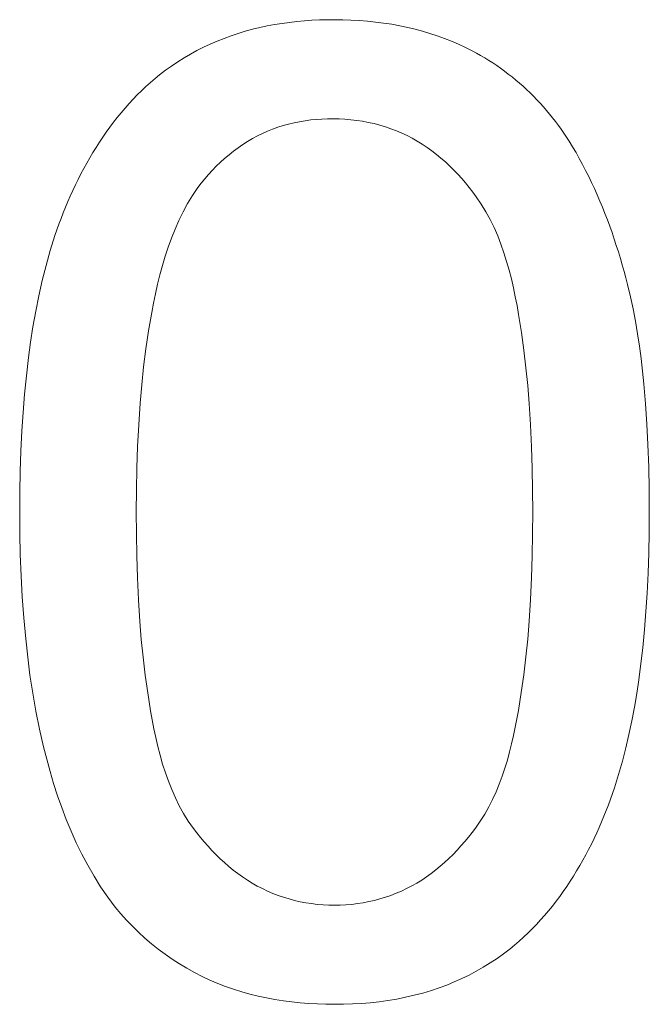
# Model space of a CAD drawing. Header units: millimetres. Extents: x -995 to -252, y -1463 to -938.
# Tile 7 of 24: x -678.73 to -677.43, y -1244.47 to -1242.43. Entities that reach past the tile are written whole.
import ezdxf

# ---------------------------------------------------------------- set-up
doc = ezdxf.new("R2010")
doc.units = ezdxf.units.MM
doc.header["$LTSCALE"] = 2
doc.layers.add('Line', color=3, linetype='Continuous', lineweight=9)

msp = doc.modelspace()

# ---------------------------------------------------------------- linework, layer by layer
at = {"layer": 'Line', "color": 7, "linetype": 'Continuous'}
for points in [[(-677.792, -1242.4988), (-677.8061, -1242.4918), (-677.8204, -1242.4851), (-677.8349, -1242.4789), (-677.8496, -1242.4731), (-677.8645, -1242.4677), (-677.8795, -1242.4628), (-677.8947, -1242.4582), (-677.9099, -1242.4541), (-677.9253, -1242.4504), (-677.9419, -1242.4469), (-677.9585, -1242.4438), (-677.9753, -1242.4412), (-677.9921, -1242.439), (-678.0089, -1242.4373), (-678.0258, -1242.4359), (-678.0428, -1242.435), (-678.0598, -1242.4344), (-678.0767, -1242.4342), (-678.0923, -1242.4343), (-678.1078, -1242.4348), (-678.1234, -1242.4355), (-678.1389, -1242.4366), (-678.1544, -1242.438), (-678.1698, -1242.4397), (-678.1852, -1242.4419), (-678.2006, -1242.4444), (-678.2158, -1242.4472), (-678.231, -1242.4505), (-678.2461, -1242.4541), (-678.2611, -1242.4582), (-678.276, -1242.4627), (-678.2906, -1242.4676), (-678.305, -1242.4729), (-678.3193, -1242.4786), (-678.3334, -1242.4847), (-678.3473, -1242.4913), (-678.361, -1242.4982), (-678.3745, -1242.5056), (-678.3878, -1242.5133), (-678.4008, -1242.5214), (-678.4135, -1242.53), (-678.426, -1242.5389), (-678.4381, -1242.5482)], [(-677.5919, -1242.6852), (-677.5972, -1242.6769), (-677.6026, -1242.6687), (-677.6082, -1242.6607), (-677.6139, -1242.6527), (-677.6199, -1242.6448), (-677.6259, -1242.637), (-677.6322, -1242.6293), (-677.6385, -1242.6217), (-677.6451, -1242.6143), (-677.6517, -1242.6069), (-677.6585, -1242.5997), (-677.6655, -1242.5926), (-677.6725, -1242.5856), (-677.6797, -1242.5788), (-677.6871, -1242.572), (-677.6945, -1242.5655), (-677.7021, -1242.559), (-677.7097, -1242.5527), (-677.7175, -1242.5466), (-677.7254, -1242.5406), (-677.7334, -1242.5348), (-677.7415, -1242.5291), (-677.7497, -1242.5236), (-677.758, -1242.5183), (-677.7664, -1242.5132), (-677.7748, -1242.5082), (-677.7834, -1242.5034), (-677.792, -1242.4988)], [(-678.4381, -1242.5482), (-678.4477, -1242.556), (-678.4571, -1242.5641), (-678.4664, -1242.5724), (-678.4754, -1242.581), (-678.4843, -1242.5897), (-678.4929, -1242.5987), (-678.5014, -1242.6078), (-678.5097, -1242.6172), (-678.5178, -1242.6268), (-678.5258, -1242.6365), (-678.5335, -1242.6464), (-678.5411, -1242.6565), (-678.5484, -1242.6667), (-678.5556, -1242.6771), (-678.5626, -1242.6876), (-678.5695, -1242.6983), (-678.5761, -1242.7091), (-678.5826, -1242.72), (-678.5889, -1242.731), (-678.595, -1242.7421), (-678.6009, -1242.7533), (-678.6066, -1242.7646), (-678.6122, -1242.776), (-678.6176, -1242.7874), (-678.6228, -1242.799), (-678.6279, -1242.8105), (-678.6327, -1242.8222), (-678.6374, -1242.8338), (-678.642, -1242.8455), (-678.6463, -1242.8573), (-678.6505, -1242.869), (-678.6545, -1242.8808)], [(-678.3593, -1242.7814), (-678.3522, -1242.7721), (-678.3448, -1242.763), (-678.3371, -1242.7542), (-678.3292, -1242.7455), (-678.321, -1242.7371), (-678.3125, -1242.7289), (-678.3038, -1242.721), (-678.2948, -1242.7134), (-678.2856, -1242.706), (-678.2762, -1242.699), (-678.2665, -1242.6924), (-678.2566, -1242.6861), (-678.2465, -1242.6801), (-678.2362, -1242.6746), (-678.2258, -1242.6696), (-678.2153, -1242.6649), (-678.2046, -1242.6606), (-678.1937, -1242.6568), (-678.1827, -1242.6533), (-678.1715, -1242.6502), (-678.1603, -1242.6475), (-678.1489, -1242.6452), (-678.1375, -1242.6432), (-678.126, -1242.6416), (-678.1144, -1242.6404), (-678.1028, -1242.6396), (-678.0912, -1242.6391), (-678.0796, -1242.639), (-678.0674, -1242.6393), (-678.0552, -1242.6399), (-678.043, -1242.641), (-678.0309, -1242.6425), (-678.0188, -1242.6443), (-678.0069, -1242.6466), (-677.995, -1242.6492), (-677.9833, -1242.6523), (-677.9716, -1242.6558), (-677.9602, -1242.6597), (-677.9488, -1242.664), (-677.9377, -1242.6687), (-677.9267, -1242.6738), (-677.916, -1242.6794), (-677.9056, -1242.6853), (-677.8953, -1242.6916), (-677.8853, -1242.6983), (-677.8756, -1242.7053), (-677.866, -1242.7127), (-677.8567, -1242.7204), (-677.8476, -1242.7283), (-677.8388, -1242.7366), (-677.8302, -1242.7451), (-677.8219, -1242.7538), (-677.8137, -1242.7628), (-677.8059, -1242.7719), (-677.7982, -1242.7813), (-677.7909, -1242.7907), (-677.7837, -1242.8004)], [(-677.4711, -1242.9817), (-677.4746, -1242.9683), (-677.4782, -1242.9548), (-677.482, -1242.9413), (-677.486, -1242.9279), (-677.49, -1242.9145), (-677.4943, -1242.9012), (-677.4986, -1242.8879), (-677.5032, -1242.8746), (-677.5078, -1242.8614), (-677.5127, -1242.8482), (-677.5177, -1242.8352), (-677.5229, -1242.8221), (-677.5282, -1242.8092), (-677.5337, -1242.7963), (-677.5394, -1242.7836), (-677.5453, -1242.7709), (-677.5514, -1242.7583), (-677.5577, -1242.7458), (-677.5641, -1242.7334), (-677.5708, -1242.7212), (-677.5776, -1242.709), (-677.5847, -1242.697), (-677.5919, -1242.6852)], [(-678.3683, -1244.1066), (-678.3789, -1244.0915), (-678.3886, -1244.0759), (-678.3975, -1244.0597), (-678.4057, -1244.0432), (-678.4132, -1244.0263), (-678.42, -1244.009), (-678.4263, -1243.9914), (-678.4319, -1243.9736), (-678.4371, -1243.9555), (-678.4418, -1243.9373), (-678.446, -1243.9189), (-678.45, -1243.9005), (-678.4535, -1243.882), (-678.4569, -1243.8635), (-678.4628, -1243.8264), (-678.468, -1243.7895), (-678.4723, -1243.7527), (-678.476, -1243.7158), (-678.479, -1243.6789), (-678.4819, -1243.6338), (-678.484, -1243.5885), (-678.4854, -1243.5431), (-678.4862, -1243.4977), (-678.4864, -1243.4523), (-678.4861, -1243.4071), (-678.4852, -1243.3619), (-678.4837, -1243.3168), (-678.4815, -1243.2718), (-678.4784, -1243.2269), (-678.4752, -1243.1894), (-678.4713, -1243.1521), (-678.4666, -1243.1147), (-678.4611, -1243.0774), (-678.4546, -1243.0399), (-678.4509, -1243.0204), (-678.4468, -1243.0008), (-678.4424, -1242.9813), (-678.4375, -1242.9619), (-678.4323, -1242.9427), (-678.4266, -1242.9235), (-678.4204, -1242.9046), (-678.4136, -1242.886), (-678.4062, -1242.8676), (-678.3983, -1242.8496), (-678.3896, -1242.8319), (-678.3803, -1242.8146), (-678.3702, -1242.7977), (-678.3593, -1242.7814)], [(-677.7837, -1242.8004), (-677.7733, -1242.8156), (-677.7637, -1242.8314), (-677.7549, -1242.8476), (-677.7469, -1242.8642), (-677.7395, -1242.8812), (-677.7327, -1242.8985), (-677.7266, -1242.9161), (-677.721, -1242.934), (-677.7159, -1242.9521), (-677.7112, -1242.9703), (-677.707, -1242.9886), (-677.7031, -1243.0071), (-677.6995, -1243.0256), (-677.6963, -1243.044), (-677.6903, -1243.0809), (-677.6853, -1243.1176), (-677.681, -1243.1542), (-677.6774, -1243.1909), (-677.6744, -1243.2276), (-677.6715, -1243.2723), (-677.6695, -1243.3172), (-677.6681, -1243.3622), (-677.6673, -1243.4072), (-677.6671, -1243.4523), (-677.6673, -1243.4976), (-677.6681, -1243.5429), (-677.6695, -1243.5882), (-677.6716, -1243.6334), (-677.6745, -1243.6784), (-677.6775, -1243.7152), (-677.6811, -1243.752), (-677.6855, -1243.7888), (-677.6907, -1243.8257), (-677.6966, -1243.8627), (-677.6997, -1243.8799), (-677.7031, -1243.8972), (-677.7067, -1243.9144), (-677.7106, -1243.9316), (-677.7149, -1243.9486), (-677.7195, -1243.9656), (-677.7246, -1243.9823), (-677.7301, -1243.9989), (-677.7362, -1244.0152), (-677.7428, -1244.0312), (-677.75, -1244.0469), (-677.7578, -1244.0623), (-677.7662, -1244.0773), (-677.7754, -1244.0918), (-677.7852, -1244.1059)], [(-678.6545, -1242.8808), (-678.6642, -1242.9115), (-678.673, -1242.9426), (-678.6809, -1242.9739), (-678.688, -1243.0055), (-678.6943, -1243.0372), (-678.6999, -1243.0691), (-678.7048, -1243.1011), (-678.7091, -1243.1331), (-678.7136, -1243.1709), (-678.7173, -1243.2088), (-678.7204, -1243.2467), (-678.7228, -1243.2846), (-678.7249, -1243.3267), (-678.7263, -1243.3688), (-678.7271, -1243.4109), (-678.7274, -1243.453), (-678.727, -1243.4968), (-678.7261, -1243.5405), (-678.7245, -1243.5841), (-678.7221, -1243.6277), (-678.719, -1243.6713), (-678.715, -1243.7147), (-678.7109, -1243.7522), (-678.7061, -1243.7895), (-678.7004, -1243.8268), (-678.6939, -1243.864), (-678.6865, -1243.9011), (-678.678, -1243.9381), (-678.6716, -1243.9635), (-678.6647, -1243.9888), (-678.6572, -1244.0139), (-678.6491, -1244.039), (-678.6404, -1244.0637), (-678.6311, -1244.0883), (-678.6211, -1244.1125), (-678.6104, -1244.1363), (-678.5989, -1244.1598), (-678.5868, -1244.1829), (-678.5738, -1244.2054), (-678.5601, -1244.2274), (-678.5455, -1244.2489), (-678.5301, -1244.2697)], [(-677.4983, -1244.0225), (-677.4897, -1243.9953), (-677.4818, -1243.9677), (-677.4747, -1243.94), (-677.4682, -1243.9121), (-677.4623, -1243.8841), (-677.457, -1243.8559), (-677.4522, -1243.8276), (-677.448, -1243.7993), (-677.4442, -1243.7709), (-677.4398, -1243.7333), (-677.4361, -1243.6956), (-677.4331, -1243.658), (-677.4307, -1243.6202), (-677.4286, -1243.5785), (-677.4272, -1243.5367), (-677.4264, -1243.4949), (-677.4261, -1243.453), (-677.4264, -1243.4061), (-677.4273, -1243.3593), (-677.429, -1243.3124), (-677.4311, -1243.2706), (-677.4338, -1243.2288), (-677.4374, -1243.187), (-677.44, -1243.1611), (-677.443, -1243.1352), (-677.4463, -1243.1094), (-677.4502, -1243.0836), (-677.4545, -1243.058), (-677.4594, -1243.0324), (-677.4649, -1243.007), (-677.4711, -1242.9817)], [(-677.714, -1244.3557), (-677.7044, -1244.3478), (-677.695, -1244.3397), (-677.6858, -1244.3314), (-677.6767, -1244.3228), (-677.6679, -1244.3141), (-677.6592, -1244.3051), (-677.6508, -1244.2959), (-677.6425, -1244.2865), (-677.6344, -1244.2769), (-677.6265, -1244.2672), (-677.6187, -1244.2572), (-677.6112, -1244.2471), (-677.6039, -1244.2369), (-677.5967, -1244.2265), (-677.5897, -1244.216), (-677.5829, -1244.2053), (-677.5763, -1244.1945), (-677.5698, -1244.1836), (-677.5635, -1244.1725), (-677.5575, -1244.1614), (-677.5516, -1244.1502), (-677.5458, -1244.1389), (-677.5403, -1244.1275), (-677.5349, -1244.116), (-677.5297, -1244.1045), (-677.5247, -1244.0929), (-677.5199, -1244.0812), (-677.5152, -1244.0695), (-677.5107, -1244.0578), (-677.5064, -1244.0461), (-677.5022, -1244.0343), (-677.4983, -1244.0225)], [(-677.7852, -1244.1059), (-677.7924, -1244.1154), (-677.7998, -1244.1248), (-677.8075, -1244.134), (-677.8154, -1244.143), (-677.8235, -1244.1518), (-677.8318, -1244.1605), (-677.8404, -1244.1689), (-677.8492, -1244.177), (-677.8582, -1244.1849), (-677.8675, -1244.1925), (-677.877, -1244.1998), (-677.8867, -1244.2068), (-677.8966, -1244.2135), (-677.9068, -1244.2197), (-677.9172, -1244.2256), (-677.9277, -1244.2311), (-677.9384, -1244.2361), (-677.9492, -1244.2408), (-677.9603, -1244.2451), (-677.9715, -1244.2489), (-677.9828, -1244.2524), (-677.9943, -1244.2554), (-678.0059, -1244.2581), (-678.0175, -1244.2604), (-678.0293, -1244.2622), (-678.0411, -1244.2637), (-678.053, -1244.2647), (-678.0648, -1244.2653), (-678.0767, -1244.2655), (-678.0886, -1244.2653), (-678.1005, -1244.2647), (-678.1124, -1244.2637), (-678.1242, -1244.2622), (-678.1359, -1244.2604), (-678.1476, -1244.2582), (-678.1592, -1244.2555), (-678.1706, -1244.2525), (-678.182, -1244.249), (-678.1932, -1244.2452), (-678.2042, -1244.2409), (-678.2151, -1244.2363), (-678.2258, -1244.2312), (-678.2363, -1244.2258), (-678.2467, -1244.2199), (-678.2569, -1244.2137), (-678.2668, -1244.2071), (-678.2765, -1244.2001), (-678.286, -1244.1929), (-678.2952, -1244.1853), (-678.3043, -1244.1774), (-678.3131, -1244.1693), (-678.3217, -1244.1609), (-678.33, -1244.1523), (-678.3381, -1244.1435), (-678.346, -1244.1345), (-678.3537, -1244.1254), (-678.3611, -1244.1161), (-678.3683, -1244.1066)], [(-678.5301, -1244.2697), (-678.5186, -1244.2832), (-678.5067, -1244.2963), (-678.4944, -1244.3091), (-678.4816, -1244.3215), (-678.4685, -1244.3335), (-678.4549, -1244.345), (-678.441, -1244.3562), (-678.4267, -1244.3668), (-678.412, -1244.377), (-678.3971, -1244.3867), (-678.3818, -1244.3959), (-678.3663, -1244.4046), (-678.3504, -1244.4127), (-678.3344, -1244.4202), (-678.3182, -1244.4271), (-678.3018, -1244.4334), (-678.2852, -1244.4392), (-678.2684, -1244.4444), (-678.2515, -1244.4492), (-678.2344, -1244.4534), (-678.2172, -1244.457), (-678.1999, -1244.4603), (-678.1824, -1244.463), (-678.1649, -1244.4653), (-678.1474, -1244.4671), (-678.1297, -1244.4686), (-678.1121, -1244.4696), (-678.0944, -1244.4702), (-678.0767, -1244.4704), (-678.0582, -1244.4702), (-678.0397, -1244.4696), (-678.0212, -1244.4685), (-678.0028, -1244.467), (-677.9844, -1244.465), (-677.9662, -1244.4625), (-677.948, -1244.4595), (-677.9299, -1244.4559), (-677.912, -1244.4518), (-677.8942, -1244.447), (-677.8765, -1244.4417), (-677.8606, -1244.4364), (-677.8448, -1244.4305), (-677.8292, -1244.4241), (-677.8138, -1244.4172), (-677.7987, -1244.4099), (-677.7838, -1244.402), (-677.7692, -1244.3937), (-677.7549, -1244.3849), (-677.7409, -1244.3756), (-677.7272, -1244.3659), (-677.714, -1244.3557)]]:
    msp.add_lwpolyline(points, dxfattribs=at)

doc.saveas('drawing.dxf')
